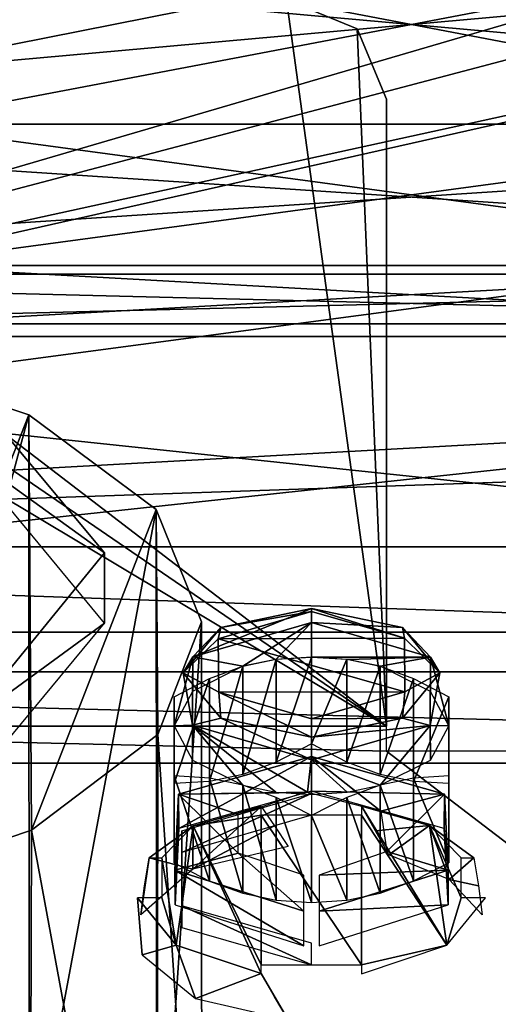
# Model space of a CAD drawing. Header units: millimetres. Extents: x -52 to 137, y -253 to 253.
# Tile 14 of 119: x -8 to 2, y -177 to -158. Entities that reach past the tile are written whole.
import ezdxf

# ---------------------------------------------------------------- set-up
doc = ezdxf.new("R2010")
doc.units = ezdxf.units.MM
doc.header["$LTSCALE"] = 65.185185
for name, color, linetype in [('1100', 7, 'CONTINUOUS'), ('1101', 7, 'CONTINUOUS'), ('1153', 7, 'CONTINUOUS'), ('1154', 7, 'CONTINUOUS'), ('1155', 7, 'CONTINUOUS'), ('1156', 7, 'CONTINUOUS'), ('1157', 7, 'CONTINUOUS'), ('200', 7, 'CONTINUOUS'), ('201', 7, 'CONTINUOUS'), ('207', 7, 'CONTINUOUS'), ('208', 7, 'CONTINUOUS'), ('209', 7, 'CONTINUOUS'), ('210', 7, 'CONTINUOUS'), ('211', 7, 'CONTINUOUS'), ('212', 7, 'CONTINUOUS'), ('213', 7, 'CONTINUOUS'), ('214', 7, 'CONTINUOUS'), ('215', 7, 'CONTINUOUS'), ('216', 7, 'CONTINUOUS'), ('217', 7, 'CONTINUOUS'), ('218', 7, 'CONTINUOUS'), ('219', 7, 'CONTINUOUS'), ('244', 7, 'CONTINUOUS'), ('245', 7, 'CONTINUOUS'), ('248', 7, 'CONTINUOUS'), ('332', 7, 'CONTINUOUS'), ('343', 7, 'CONTINUOUS'), ('345', 7, 'CONTINUOUS'), ('395', 7, 'CONTINUOUS'), ('396', 7, 'CONTINUOUS'), ('397', 7, 'CONTINUOUS'), ('917', 7, 'CONTINUOUS'), ('918', 7, 'CONTINUOUS'), ('920', 7, 'CONTINUOUS'), ('921', 7, 'CONTINUOUS')]:
    doc.layers.add(name, color=color, linetype=linetype)

msp = doc.modelspace()

# ---------------------------------------------------------------- linework, layer by layer
at = {"layer": '1100', "linetype": 'Continuous'}
for points in [[(-7.661, -165.645, -77.849), (-11.476, -164.371, -80.056), (-11.452, -175.262, -61.192), (-7.661, -165.645, -77.849)], [(-7.608, -173.966, -63.437), (-7.661, -165.645, -77.849), (-11.452, -175.262, -61.192), (-7.608, -173.966, -63.437)], [(-5.116, -167.54, -74.566), (-7.661, -165.645, -77.849), (-7.608, -173.966, -63.437), (-5.116, -167.54, -74.566)], [(-5.079, -172.052, -66.752), (-5.116, -167.54, -74.566), (-7.608, -173.966, -63.437), (-5.079, -172.052, -66.752)], [(-4.202, -169.795, -70.661), (-5.116, -167.54, -74.566), (-5.079, -172.052, -66.752), (-4.202, -169.795, -70.661)]]:
    msp.add_3dface(points, dxfattribs=at)
at = {"layer": '1101', "linetype": 'Continuous'}
for points in [[(-11.476, -164.371, -80.056), (-7.661, -165.645, -77.849), (-11.484, -179.87, -89.011), (-11.476, -164.371, -80.056)], [(-11.484, -179.87, -89.011), (-7.661, -165.645, -77.849), (-7.656, -181.149, -86.796), (-11.484, -179.87, -89.011)], [(-7.661, -165.645, -77.849), (-5.116, -167.54, -74.566), (-7.656, -181.149, -86.796), (-7.661, -165.645, -77.849)], [(-7.656, -181.149, -86.796), (-5.116, -167.54, -74.566), (-5.098, -183.063, -83.48), (-7.656, -181.149, -86.796)], [(-5.116, -167.54, -74.566), (-4.202, -169.795, -70.661), (-5.098, -183.063, -83.48), (-5.116, -167.54, -74.566)], [(-5.098, -183.063, -83.48), (-4.202, -169.795, -70.661), (-4.2, -185.321, -79.57), (-5.098, -183.063, -83.48)], [(-4.202, -169.795, -70.661), (-5.079, -172.052, -66.752), (-4.2, -185.321, -79.57), (-4.202, -169.795, -70.661)], [(-5.079, -172.052, -66.752), (-7.608, -173.966, -63.437), (-5.098, -187.579, -75.659), (-5.079, -172.052, -66.752)], [(-4.2, -185.321, -79.57), (-5.079, -172.052, -66.752), (-5.098, -187.579, -75.659), (-4.2, -185.321, -79.57)], [(-7.608, -173.966, -63.437), (-11.452, -175.262, -61.192), (-7.656, -189.493, -72.344), (-7.608, -173.966, -63.437)], [(-5.098, -187.579, -75.659), (-7.608, -173.966, -63.437), (-7.656, -189.493, -72.344), (-5.098, -187.579, -75.659)], [(-7.656, -189.493, -72.344), (-11.452, -175.262, -61.192), (-11.484, -190.772, -70.128), (-7.656, -189.493, -72.344)]]:
    msp.add_3dface(points, dxfattribs=at)
at = {"layer": '1153', "color": 7, "linetype": 'Continuous'}
for points in [[(-2, -170.5, -104.64), (-2, -169.807, -104.24), (0.387, -170.499, -103.042), (-2, -170.5, -104.64)], [(-1.288, -170.547, -104.559), (-2, -170.5, -104.64), (0.387, -170.499, -103.042), (-1.288, -170.547, -104.559)], [(-0.625, -170.684, -104.321), (-1.288, -170.547, -104.559), (0.387, -170.499, -103.042), (-0.625, -170.684, -104.321)], [(0.382, -171.187, -103.45), (-0.625, -170.684, -104.321), (0.387, -170.499, -103.042), (0.382, -171.187, -103.45)], [(0.379, -171.872, -100.664), (0.75, -171.875, -102.259), (0.387, -170.499, -103.042), (0.379, -171.872, -100.664)], [(0.75, -171.875, -102.259), (0.382, -171.187, -103.45), (0.387, -170.499, -103.042), (0.75, -171.875, -102.259)], [(-2, -172.557, -99.477), (-0.625, -173.066, -100.196), (0.379, -171.872, -100.664), (-2, -172.557, -99.477)], [(-0.625, -173.066, -100.196), (0.382, -172.562, -101.068), (0.379, -171.872, -100.664), (-0.625, -173.066, -100.196)], [(0.382, -172.562, -101.068), (0.75, -171.875, -102.259), (0.379, -171.872, -100.664), (0.382, -172.562, -101.068)], [(-1.288, -173.203, -99.958), (-0.625, -173.066, -100.196), (-2, -172.557, -99.477), (-1.288, -173.203, -99.958)], [(-2, -173.25, -99.877), (-1.288, -173.203, -99.958), (-2, -172.557, -99.477), (-2, -173.25, -99.877)]]:
    msp.add_3dface(points, dxfattribs=at)
at = {"layer": '1154', "color": 7, "linetype": 'Continuous'}
for points in [[(-2, -169.807, -104.24), (-2, -169.527, -103.876), (-0.18, -169.904, -103.223), (-2, -169.807, -104.24)], [(-2, -169.527, -103.876), (-2, -169.587, -103.421), (-0.14, -170.123, -102.492), (-2, -169.527, -103.876)], [(-0.18, -169.904, -103.223), (-2, -169.527, -103.876), (-0.14, -170.123, -102.492), (-0.18, -169.904, -103.223)], [(0.387, -170.499, -103.042), (-2, -169.807, -104.24), (-0.18, -169.904, -103.223), (0.387, -170.499, -103.042)], [(0.387, -170.499, -103.042), (-0.18, -169.904, -103.223), (0.574, -170.814, -101.647), (0.387, -170.499, -103.042)], [(0.574, -170.814, -101.647), (-0.18, -169.904, -103.223), (-0.14, -170.123, -102.492), (0.574, -170.814, -101.647)], [(-0.132, -171.194, -100.638), (0.574, -170.814, -101.647), (-0.14, -170.123, -102.492), (-0.132, -171.194, -100.638)], [(0.379, -171.872, -100.664), (0.387, -170.499, -103.042), (0.574, -170.814, -101.647), (0.379, -171.872, -100.664)], [(0.379, -171.872, -100.664), (0.574, -170.814, -101.647), (-0.18, -171.725, -100.07), (0.379, -171.872, -100.664)], [(-0.18, -171.725, -100.07), (0.574, -170.814, -101.647), (-0.132, -171.194, -100.638), (-0.18, -171.725, -100.07)], [(-2, -171.737, -99.697), (-0.18, -171.725, -100.07), (-0.132, -171.194, -100.638), (-2, -171.737, -99.697)], [(0.379, -171.872, -100.664), (-0.18, -171.725, -100.07), (-2, -172.102, -99.417), (0.379, -171.872, -100.664)], [(-2, -172.102, -99.417), (-0.18, -171.725, -100.07), (-2, -171.737, -99.697), (-2, -172.102, -99.417)], [(-2, -172.557, -99.477), (0.379, -171.872, -100.664), (-2, -172.102, -99.417), (-2, -172.557, -99.477)]]:
    msp.add_3dface(points, dxfattribs=at)
at = {"layer": '1155', "color": 7, "linetype": 'Continuous'}
for points in [[(-0.14, -170.123, -102.492), (-2, -169.587, -103.421), (-3.868, -170.131, -102.48), (-0.14, -170.123, -102.492)], [(-0.132, -171.194, -100.638), (-0.14, -170.123, -102.492), (-3.868, -170.131, -102.48), (-0.132, -171.194, -100.638)], [(-3.86, -171.201, -100.625), (-0.132, -171.194, -100.638), (-3.868, -170.131, -102.48), (-3.86, -171.201, -100.625)], [(-2, -171.737, -99.697), (-0.132, -171.194, -100.638), (-3.86, -171.201, -100.625), (-2, -171.737, -99.697)]]:
    msp.add_3dface(points, dxfattribs=at)
at = {"layer": '1156', "color": 7, "linetype": 'Continuous'}
for points in [[(-2, -169.527, -103.876), (-2, -169.807, -104.24), (-4.379, -170.492, -103.053), (-2, -169.527, -103.876)], [(-3.82, -169.904, -103.223), (-2, -169.527, -103.876), (-4.379, -170.492, -103.053), (-3.82, -169.904, -103.223)], [(-3.868, -170.131, -102.48), (-2, -169.587, -103.421), (-3.82, -169.904, -103.223), (-3.868, -170.131, -102.48)], [(-2, -169.587, -103.421), (-2, -169.527, -103.876), (-3.82, -169.904, -103.223), (-2, -169.587, -103.421)], [(-4.574, -170.814, -101.647), (-3.868, -170.131, -102.48), (-3.82, -169.904, -103.223), (-4.574, -170.814, -101.647)], [(-4.574, -170.814, -101.647), (-3.82, -169.904, -103.223), (-4.379, -170.492, -103.053), (-4.574, -170.814, -101.647)], [(-3.86, -171.201, -100.625), (-3.868, -170.131, -102.48), (-4.574, -170.814, -101.647), (-3.86, -171.201, -100.625)], [(-4.387, -171.865, -100.676), (-4.574, -170.814, -101.647), (-4.379, -170.492, -103.053), (-4.387, -171.865, -100.676)], [(-3.82, -171.725, -100.07), (-3.86, -171.201, -100.625), (-4.574, -170.814, -101.647), (-3.82, -171.725, -100.07)], [(-3.82, -171.725, -100.07), (-4.574, -170.814, -101.647), (-4.387, -171.865, -100.676), (-3.82, -171.725, -100.07)], [(-2, -172.102, -99.417), (-2, -171.737, -99.697), (-3.86, -171.201, -100.625), (-2, -172.102, -99.417)], [(-2, -172.102, -99.417), (-3.86, -171.201, -100.625), (-3.82, -171.725, -100.07), (-2, -172.102, -99.417)], [(-2, -172.557, -99.477), (-3.82, -171.725, -100.07), (-4.387, -171.865, -100.676), (-2, -172.557, -99.477)], [(-2, -172.557, -99.477), (-2, -172.102, -99.417), (-3.82, -171.725, -100.07), (-2, -172.557, -99.477)]]:
    msp.add_3dface(points, dxfattribs=at)
at = {"layer": '1157', "color": 7, "linetype": 'Continuous'}
for points in [[(-4.379, -170.492, -103.053), (-2, -169.807, -104.24), (-3.375, -170.684, -104.321), (-4.379, -170.492, -103.053)], [(-3.375, -170.684, -104.321), (-2, -169.807, -104.24), (-2.712, -170.547, -104.559), (-3.375, -170.684, -104.321)], [(-2, -169.807, -104.24), (-2, -170.5, -104.64), (-2.712, -170.547, -104.559), (-2, -169.807, -104.24)], [(-4.387, -171.865, -100.676), (-4.379, -170.492, -103.053), (-4.75, -171.875, -102.259), (-4.387, -171.865, -100.676)], [(-4.75, -171.875, -102.259), (-4.379, -170.492, -103.053), (-4.382, -171.187, -103.45), (-4.75, -171.875, -102.259)], [(-4.382, -171.187, -103.45), (-4.379, -170.492, -103.053), (-3.375, -170.684, -104.321), (-4.382, -171.187, -103.45)], [(-4.382, -172.562, -101.068), (-4.387, -171.865, -100.676), (-4.75, -171.875, -102.259), (-4.382, -172.562, -101.068)], [(-2, -173.25, -99.877), (-2, -172.557, -99.477), (-4.387, -171.865, -100.676), (-2, -173.25, -99.877)], [(-2, -173.25, -99.877), (-4.387, -171.865, -100.676), (-2.712, -173.203, -99.958), (-2, -173.25, -99.877)], [(-2.712, -173.203, -99.958), (-4.387, -171.865, -100.676), (-3.375, -173.066, -100.196), (-2.712, -173.203, -99.958)], [(-3.375, -173.066, -100.196), (-4.387, -171.865, -100.676), (-4.382, -172.562, -101.068), (-3.375, -173.066, -100.196)]]:
    msp.add_3dface(points, dxfattribs=at)
at = {"layer": '200', "linetype": 'Continuous'}
msp.add_3dface([(-6.151, -168.413, -69.854), (-9.039, -164.949, -75.854), (-8.995, -171.895, -63.824), (-6.151, -168.413, -69.854)], dxfattribs=at)
at = {"layer": '201', "linetype": 'Continuous'}
for points in [[(-9.039, -164.949, -75.854), (-6.151, -168.413, -69.854), (-9.035, -166.336, -76.652), (-9.039, -164.949, -75.854)], [(-9.035, -166.336, -76.652), (-6.151, -168.413, -69.854), (-6.15, -169.819, -70.62), (-9.035, -166.336, -76.652)], [(-6.151, -168.413, -69.854), (-8.995, -171.895, -63.824), (-6.15, -169.819, -70.62), (-6.151, -168.413, -69.854)], [(-6.15, -169.819, -70.62), (-8.995, -171.895, -63.824), (-9.035, -173.301, -64.588), (-6.15, -169.819, -70.62)]]:
    msp.add_3dface(points, dxfattribs=at)
at = {"layer": '207', "color": 7, "linetype": 'Continuous'}
for points in [[(-3.375, -172.849, -105.571), (-3.375, -170.684, -104.321), (-2.707, -170.544, -104.686), (-3.375, -172.849, -105.571)], [(-2.707, -172.603, -105.875), (-3.375, -172.849, -105.571), (-2.707, -170.544, -104.686), (-2.707, -172.603, -105.875)], [(-2, -172.239, -106.136), (-2.707, -172.603, -105.875), (-2, -170.5, -105.132), (-2, -172.239, -106.136)], [(-2, -170.5, -105.132), (-2.707, -172.603, -105.875), (-2.707, -170.544, -104.686), (-2, -170.5, -105.132)], [(-4.043, -170.93, -104.018), (-3.375, -170.684, -104.321), (-4.043, -172.989, -105.206), (-4.043, -170.93, -104.018)], [(-4.043, -172.989, -105.206), (-3.375, -170.684, -104.321), (-3.375, -172.849, -105.571), (-4.043, -172.989, -105.206)], [(-4.75, -171.294, -103.757), (-4.043, -170.93, -104.018), (-4.75, -173.033, -104.761), (-4.75, -171.294, -103.757)], [(-4.75, -173.033, -104.761), (-4.043, -170.93, -104.018), (-4.043, -172.989, -105.206), (-4.75, -173.033, -104.761)]]:
    msp.add_3dface(points, dxfattribs=at)
at = {"layer": '208', "color": 7, "linetype": 'Continuous'}
for points in [[(-2, -172.239, -106.136), (-2, -170.5, -105.132), (-1.293, -170.544, -104.686), (-2, -172.239, -106.136)], [(-2, -172.239, -106.136), (-1.293, -170.544, -104.686), (-1.293, -172.603, -105.875), (-2, -172.239, -106.136)], [(-1.293, -170.544, -104.686), (-0.625, -170.684, -104.321), (-1.293, -172.603, -105.875), (-1.293, -170.544, -104.686)], [(-1.293, -172.603, -105.875), (-0.625, -170.684, -104.321), (-0.625, -172.849, -105.571), (-1.293, -172.603, -105.875)], [(-0.625, -172.849, -105.571), (-0.625, -170.684, -104.321), (0.043, -170.93, -104.018), (-0.625, -172.849, -105.571)], [(0.043, -172.989, -105.207), (-0.625, -172.849, -105.571), (0.043, -170.93, -104.018), (0.043, -172.989, -105.207)], [(0.75, -171.294, -103.757), (0.043, -172.989, -105.207), (0.043, -170.93, -104.018), (0.75, -171.294, -103.757)], [(0.75, -171.294, -103.757), (0.75, -173.033, -104.761), (0.043, -172.989, -105.207), (0.75, -171.294, -103.757)]]:
    msp.add_3dface(points, dxfattribs=at)
at = {"layer": '209', "color": 7, "linetype": 'Continuous'}
for points in [[(0.75, -171.294, -103.757), (0.75, -171.542, -102.958), (0.75, -173.033, -104.761), (0.75, -171.294, -103.757)], [(0.75, -171.542, -102.958), (0.75, -171.875, -102.259), (0.75, -173.601, -104.147), (0.75, -171.542, -102.958)], [(0.75, -173.033, -104.761), (0.75, -171.542, -102.958), (0.75, -173.601, -104.147), (0.75, -173.033, -104.761)], [(0.75, -173.601, -104.147), (0.75, -171.875, -102.259), (0.75, -174.04, -103.509), (0.75, -173.601, -104.147)], [(0.75, -174.04, -103.509), (0.75, -171.875, -102.259), (0.75, -172.314, -101.621), (0.75, -174.04, -103.509)], [(0.75, -172.881, -101.007), (0.75, -174.372, -102.81), (0.75, -172.314, -101.621), (0.75, -172.881, -101.007)], [(0.75, -174.372, -102.81), (0.75, -174.04, -103.509), (0.75, -172.314, -101.621), (0.75, -174.372, -102.81)], [(0.75, -172.881, -101.007), (0.75, -174.621, -102.011), (0.75, -174.372, -102.81), (0.75, -172.881, -101.007)]]:
    msp.add_3dface(points, dxfattribs=at)
at = {"layer": '210', "color": 7, "linetype": 'Continuous'}
for points in [[(0.043, -172.926, -100.561), (-0.625, -173.066, -100.196), (0.043, -174.984, -101.75), (0.043, -172.926, -100.561)], [(0.75, -172.881, -101.007), (0.043, -172.926, -100.561), (0.75, -174.621, -102.011), (0.75, -172.881, -101.007)], [(0.75, -174.621, -102.011), (0.043, -172.926, -100.561), (0.043, -174.984, -101.75), (0.75, -174.621, -102.011)], [(-0.625, -175.231, -101.446), (-0.625, -173.066, -100.196), (-1.293, -173.312, -99.893), (-0.625, -175.231, -101.446)], [(0.043, -174.984, -101.75), (-0.625, -173.066, -100.196), (-0.625, -175.231, -101.446), (0.043, -174.984, -101.75)], [(-2, -173.675, -99.632), (-1.293, -175.37, -101.082), (-1.293, -173.312, -99.893), (-2, -173.675, -99.632)], [(-1.293, -175.37, -101.082), (-0.625, -175.231, -101.446), (-1.293, -173.312, -99.893), (-1.293, -175.37, -101.082)], [(-2, -173.675, -99.632), (-2, -175.415, -100.636), (-1.293, -175.37, -101.082), (-2, -173.675, -99.632)]]:
    msp.add_3dface(points, dxfattribs=at)
at = {"layer": '211', "color": 7, "linetype": 'Continuous'}
for points in [[(-4.75, -172.881, -101.007), (-4.75, -174.621, -102.011), (-4.043, -174.985, -101.75), (-4.75, -172.881, -101.007)], [(-4.75, -172.881, -101.007), (-4.043, -174.985, -101.75), (-4.043, -172.926, -100.561), (-4.75, -172.881, -101.007)], [(-3.375, -175.231, -101.446), (-3.375, -173.066, -100.196), (-4.043, -172.926, -100.561), (-3.375, -175.231, -101.446)], [(-4.043, -174.985, -101.75), (-3.375, -175.231, -101.446), (-4.043, -172.926, -100.561), (-4.043, -174.985, -101.75)], [(-2.707, -173.311, -99.893), (-3.375, -173.066, -100.196), (-2.707, -175.37, -101.081), (-2.707, -173.311, -99.893)], [(-2.707, -175.37, -101.081), (-3.375, -173.066, -100.196), (-3.375, -175.231, -101.446), (-2.707, -175.37, -101.081)], [(-2, -173.675, -99.632), (-2.707, -173.311, -99.893), (-2, -175.415, -100.636), (-2, -173.675, -99.632)], [(-2, -175.415, -100.636), (-2.707, -173.311, -99.893), (-2.707, -175.37, -101.081), (-2, -175.415, -100.636)]]:
    msp.add_3dface(points, dxfattribs=at)
at = {"layer": '212', "color": 7, "linetype": 'Continuous'}
for points in [[(-4.75, -171.294, -103.757), (-4.75, -173.033, -104.761), (-4.75, -173.601, -104.146), (-4.75, -171.294, -103.757)], [(-4.75, -171.294, -103.757), (-4.75, -173.601, -104.146), (-4.75, -171.542, -102.958), (-4.75, -171.294, -103.757)], [(-4.75, -174.04, -103.509), (-4.75, -171.875, -102.259), (-4.75, -171.542, -102.958), (-4.75, -174.04, -103.509)], [(-4.75, -173.601, -104.146), (-4.75, -174.04, -103.509), (-4.75, -171.542, -102.958), (-4.75, -173.601, -104.146)], [(-4.75, -172.314, -101.621), (-4.75, -171.875, -102.259), (-4.75, -174.373, -102.81), (-4.75, -172.314, -101.621)], [(-4.75, -174.373, -102.81), (-4.75, -171.875, -102.259), (-4.75, -174.04, -103.509), (-4.75, -174.373, -102.81)], [(-4.75, -172.881, -101.007), (-4.75, -172.314, -101.621), (-4.75, -174.621, -102.011), (-4.75, -172.881, -101.007)], [(-4.75, -174.621, -102.011), (-4.75, -172.314, -101.621), (-4.75, -174.373, -102.81), (-4.75, -174.621, -102.011)]]:
    msp.add_3dface(points, dxfattribs=at)
at = {"layer": '213', "linetype": 'Continuous'}
for points in [[(-4.662, -173.247, -104.882), (-2.08, -173.208, -104.95), (-2, -172.49, -106.193), (-4.662, -173.247, -104.882)], [(-2.08, -173.208, -104.95), (-0.608, -173.583, -104.3), (-2, -172.49, -106.193), (-2.08, -173.208, -104.95)], [(-2, -172.49, -106.193), (-0.608, -173.583, -104.3), (0.663, -173.247, -104.882), (-2, -172.49, -106.193)], [(-4.738, -174.765, -102.253), (-3.472, -174.43, -102.833), (-4.662, -173.247, -104.882), (-4.738, -174.765, -102.253)], [(-2.155, -173.21, -104.946), (-2.08, -173.208, -104.95), (-4.662, -173.247, -104.882), (-2.155, -173.21, -104.946)], [(-3.472, -173.65, -104.184), (-2.155, -173.21, -104.946), (-4.662, -173.247, -104.882), (-3.472, -173.65, -104.184)], [(-3.472, -174.43, -102.833), (-3.472, -173.65, -104.184), (-4.662, -173.247, -104.882), (-3.472, -174.43, -102.833)], [(-0.608, -173.583, -104.3), (-0.493, -174.394, -102.895), (0.663, -173.247, -104.882), (-0.608, -173.583, -104.3)], [(0.663, -173.247, -104.882), (-0.493, -174.394, -102.895), (0.738, -174.765, -102.253), (0.663, -173.247, -104.882)], [(-2.155, -175.588, -100.827), (-3.472, -174.43, -102.833), (-4.738, -174.765, -102.253), (-2.155, -175.588, -100.827)], [(-2.155, -174.869, -102.072), (-3.472, -174.43, -102.833), (-2.155, -175.588, -100.827), (-2.155, -174.869, -102.072)], [(-0.493, -174.394, -102.895), (-1.845, -174.869, -102.072), (0.738, -174.765, -102.253), (-0.493, -174.394, -102.895)], [(0.738, -174.765, -102.253), (-1.845, -174.869, -102.072), (-1.845, -175.588, -100.827), (0.738, -174.765, -102.253)]]:
    msp.add_3dface(points, dxfattribs=at)
at = {"layer": '214', "linetype": 'Continuous'}
for points in [[(-4.662, -173.247, -104.882), (-2, -172.49, -106.193), (-4.658, -173.935, -105.29), (-4.662, -173.247, -104.882)], [(-4.658, -173.935, -105.29), (-2, -172.49, -106.193), (-2, -173.183, -106.593), (-4.658, -173.935, -105.29)], [(-2, -172.49, -106.193), (0.663, -173.247, -104.882), (-2, -173.183, -106.593), (-2, -172.49, -106.193)], [(-4.738, -174.765, -102.253), (-4.662, -173.247, -104.882), (-4.735, -175.462, -102.645), (-4.738, -174.765, -102.253)], [(-4.735, -175.462, -102.645), (-4.662, -173.247, -104.882), (-4.658, -173.935, -105.29), (-4.735, -175.462, -102.645)], [(-2, -173.183, -106.593), (0.663, -173.247, -104.882), (0.658, -173.935, -105.29), (-2, -173.183, -106.593)], [(0.663, -173.247, -104.882), (0.738, -174.765, -102.253), (0.658, -173.935, -105.29), (0.663, -173.247, -104.882)], [(0.658, -173.935, -105.29), (0.738, -174.765, -102.253), (0.735, -175.462, -102.645), (0.658, -173.935, -105.29)], [(-2.155, -175.588, -100.827), (-4.738, -174.765, -102.253), (-2.155, -176.281, -101.227), (-2.155, -175.588, -100.827)], [(-2.155, -176.281, -101.227), (-4.738, -174.765, -102.253), (-4.735, -175.462, -102.645), (-2.155, -176.281, -101.227)], [(0.738, -174.765, -102.253), (-1.845, -175.588, -100.827), (0.735, -175.462, -102.645), (0.738, -174.765, -102.253)], [(0.735, -175.462, -102.645), (-1.845, -175.588, -100.827), (-1.845, -176.281, -101.227), (0.735, -175.462, -102.645)]]:
    msp.add_3dface(points, dxfattribs=at)
at = {"layer": '215', "linetype": 'Continuous'}
for points in [[(-2, -173.666, -106.757), (-4.598, -174.416, -105.458), (-2, -173.233, -106.507), (-2, -173.666, -106.757)], [(-2, -173.233, -106.507), (-4.598, -174.416, -105.458), (-4.598, -173.983, -105.208), (-2, -173.233, -106.507)], [(-4.598, -174.416, -105.458), (-4.598, -175.916, -102.86), (-4.598, -173.983, -105.208), (-4.598, -174.416, -105.458)], [(-4.598, -173.983, -105.208), (-4.598, -175.916, -102.86), (-4.598, -175.483, -102.61), (-4.598, -173.983, -105.208)], [(-4.598, -175.916, -102.86), (-2, -176.666, -101.561), (-4.598, -175.483, -102.61), (-4.598, -175.916, -102.86)], [(-4.598, -175.483, -102.61), (-2, -176.666, -101.561), (-2, -176.233, -101.311), (-4.598, -175.483, -102.61)]]:
    msp.add_3dface(points, dxfattribs=at)
at = {"layer": '216', "linetype": 'Continuous'}
for points in [[(-3.012, -173.49, -107.06), (-4.369, -173.878, -106.39), (-3.012, -173.666, -106.757), (-3.012, -173.49, -107.06)], [(-0.997, -173.666, -106.757), (0.711, -176.273, -102.241), (-0.997, -173.489, -107.063), (-0.997, -173.666, -106.757)], [(-0.997, -173.489, -107.063), (0.711, -176.273, -102.241), (0.365, -173.876, -106.393), (-0.997, -173.489, -107.063)], [(-4.369, -173.878, -106.39), (-3.012, -176.666, -101.561), (-3.012, -173.666, -106.757), (-4.369, -173.878, -106.39)], [(-3.012, -176.666, -101.561), (-0.997, -176.666, -101.561), (-3.012, -173.666, -106.757), (-3.012, -176.666, -101.561)], [(-3.012, -173.666, -106.757), (-0.997, -176.666, -101.561), (-0.997, -173.666, -106.757), (-3.012, -173.666, -106.757)], [(-0.997, -176.666, -101.561), (0.711, -176.273, -102.241), (-0.997, -173.666, -106.757), (-0.997, -176.666, -101.561)], [(-5.254, -174.521, -105.275), (-5, -174.521, -105.275), (-4.369, -173.878, -106.39), (-5.254, -174.521, -105.275)], [(-5, -174.521, -105.275), (-4.714, -176.271, -102.245), (-4.369, -173.878, -106.39), (-5, -174.521, -105.275)], [(-4.714, -176.271, -102.245), (-3.012, -176.841, -101.257), (-4.369, -173.878, -106.39), (-4.714, -176.271, -102.245)], [(-3.012, -176.841, -101.257), (-3.012, -176.666, -101.561), (-4.369, -173.878, -106.39), (-3.012, -176.841, -101.257)], [(1, -175.322, -103.888), (1, -174.521, -105.275), (0.365, -173.876, -106.393), (1, -175.322, -103.888)], [(0.365, -173.876, -106.393), (1, -174.521, -105.275), (1.254, -174.521, -105.275), (0.365, -173.876, -106.393)], [(0.711, -176.273, -102.241), (1, -175.322, -103.888), (0.365, -173.876, -106.393), (0.711, -176.273, -102.241)], [(-5, -175.322, -103.888), (-4.714, -176.271, -102.245), (-5, -174.521, -105.275), (-5, -175.322, -103.888)], [(-5.486, -175.322, -103.888), (-4.714, -176.271, -102.245), (-5, -175.322, -103.888), (-5.486, -175.322, -103.888)], [(1.486, -175.322, -103.888), (1, -175.322, -103.888), (0.711, -176.273, -102.241), (1.486, -175.322, -103.888)], [(-0.997, -176.842, -101.255), (0.711, -176.273, -102.241), (-0.997, -176.666, -101.561), (-0.997, -176.842, -101.255)]]:
    msp.add_3dface(points, dxfattribs=at)
at = {"layer": '217', "linetype": 'Continuous'}
for points in [[(-4.714, -176.271, -102.245), (-5.486, -175.322, -103.888), (-5.391, -176.465, -103.909), (-4.714, -176.271, -102.245)], [(-5.391, -176.465, -103.909), (-5.486, -175.322, -103.888), (-5.449, -175.9, -103.899), (-5.391, -176.465, -103.909)], [(-4.714, -176.271, -102.245), (-5.391, -176.465, -103.909), (-4.326, -177.339, -102.394), (-4.714, -176.271, -102.245)], [(-3.012, -176.841, -101.257), (-4.714, -176.271, -102.245), (-4.326, -177.339, -102.394), (-3.012, -176.841, -101.257)], [(-2.465, -177.766, -101.655), (-3.012, -176.841, -101.257), (-4.326, -177.339, -102.394), (-2.465, -177.766, -101.655)], [(-2.742, -177.303, -101.443), (-3.012, -176.841, -101.257), (-2.465, -177.766, -101.655), (-2.742, -177.303, -101.443)]]:
    msp.add_3dface(points, dxfattribs=at)
at = {"layer": '218', "linetype": 'Continuous'}
for points in [[(-4.369, -173.878, -106.39), (-3.012, -173.49, -107.06), (-4.376, -174.747, -106.885), (-4.369, -173.878, -106.39)], [(-4.376, -174.747, -106.885), (-3.012, -173.49, -107.06), (-2.742, -173.883, -107.368), (-4.376, -174.747, -106.885)], [(-5.254, -174.521, -105.275), (-4.369, -173.878, -106.39), (-4.376, -174.747, -106.885), (-5.254, -174.521, -105.275)], [(-2.465, -174.297, -107.663), (-4.376, -174.747, -106.885), (-2.742, -173.883, -107.368), (-2.465, -174.297, -107.663)], [(-5.349, -175.084, -105.286), (-5.254, -174.521, -105.275), (-5.422, -175.664, -105.296), (-5.349, -175.084, -105.286)], [(-5.422, -175.664, -105.296), (-5.254, -174.521, -105.275), (-4.376, -174.747, -106.885), (-5.422, -175.664, -105.296)]]:
    msp.add_3dface(points, dxfattribs=at)
at = {"layer": '219', "linetype": 'Continuous'}
for points in [[(-0.997, -173.489, -107.063), (0.365, -173.876, -106.393), (-0.719, -173.977, -107.234), (-0.997, -173.489, -107.063)], [(-0.719, -173.977, -107.234), (0.365, -173.876, -106.393), (-0.45, -174.463, -107.376), (-0.719, -173.977, -107.234)], [(-0.45, -174.463, -107.376), (0.365, -173.876, -106.393), (0.761, -174.956, -106.522), (-0.45, -174.463, -107.376)], [(0.365, -173.876, -106.393), (1.254, -174.521, -105.275), (0.761, -174.956, -106.522), (0.365, -173.876, -106.393)], [(1.254, -174.521, -105.275), (1.349, -175.084, -105.286), (0.761, -174.956, -106.522), (1.254, -174.521, -105.275)], [(1.349, -175.084, -105.286), (1.422, -175.664, -105.296), (0.761, -174.956, -106.522), (1.349, -175.084, -105.286)]]:
    msp.add_3dface(points, dxfattribs=at)
at = {"layer": '244', "color": 7, "linetype": 'Continuous'}
for points in [[(18.25, -153.025, -122.063), (20.018, -153.757, -122.063), (-22.825, -165.052, -122.063), (18.25, -153.025, -122.063)], [(-20.75, -160.75, -122.063), (18.25, -153.025, -122.063), (-22.825, -165.052, -122.063), (-20.75, -160.75, -122.063)], [(-18.25, -153.025, -122.063), (18.25, -153.025, -122.063), (-20.75, -160.75, -122.063), (-18.25, -153.025, -122.063)], [(20.018, -153.757, -122.063), (20.75, -155.525, -122.063), (-22.825, -165.052, -122.063), (20.018, -153.757, -122.063)], [(20.75, -160.75, -122.063), (-35.858, -168.293, -122.063), (20.75, -155.525, -122.063), (20.75, -160.75, -122.063)], [(20.75, -155.525, -122.063), (-35.858, -168.293, -122.063), (-22.825, -165.052, -122.063), (20.75, -155.525, -122.063)], [(22.825, -165.051, -122.063), (-35.858, -168.293, -122.063), (20.75, -160.75, -122.063), (22.825, -165.051, -122.063)], [(27.447, -166.117, -122.063), (-35.858, -168.293, -122.063), (22.825, -165.051, -122.063), (27.447, -166.117, -122.063)], [(35.858, -168.293, -122.063), (-35.858, -168.293, -122.063), (27.447, -166.117, -122.063), (35.858, -168.293, -122.063)]]:
    msp.add_3dface(points, dxfattribs=at)
at = {"layer": '245', "color": 7, "linetype": 'Continuous'}
for points in [[(-35.858, -168.293, -122.063), (35.858, -168.293, -122.063), (35.841, -170.793, -121.393), (-35.858, -168.293, -122.063)], [(-35.858, -168.293, -122.063), (35.841, -170.793, -121.393), (-35.841, -170.793, -121.393), (-35.858, -168.293, -122.063)], [(35.828, -172.623, -119.563), (-35.828, -172.623, -119.563), (-35.841, -170.793, -121.393), (35.828, -172.623, -119.563)], [(35.841, -170.793, -121.393), (35.828, -172.623, -119.563), (-35.841, -170.793, -121.393), (35.841, -170.793, -121.393)]]:
    msp.add_3dface(points, dxfattribs=at)
at = {"layer": '248', "color": 7, "linetype": 'Continuous'}
for points in [[(-35.579, -201.115, -70.213), (-35.828, -172.623, -119.563), (35.828, -172.623, -119.563), (-35.579, -201.115, -70.213)], [(35.579, -201.115, -70.213), (-35.579, -201.115, -70.213), (35.828, -172.623, -119.563), (35.579, -201.115, -70.213)]]:
    msp.add_3dface(points, dxfattribs=at)
at = {"layer": '332', "color": 7, "linetype": 'Continuous'}
for points in [[(-29.5, -170, -119.36), (29.5, -170, -119.36), (-28.5, -170, -114.36), (-29.5, -170, -119.36)], [(-28.5, -170, -114.36), (29.5, -170, -119.36), (28.5, -170, -114.36), (-28.5, -170, -114.36)]]:
    msp.add_3dface(points, dxfattribs=at)
at = {"layer": '343', "color": 7, "linetype": 'Continuous'}
for points in [[(-22.25, -159.825, -119.36), (-22.25, -155.825, -119.36), (22.25, -159.825, -119.36), (-22.25, -159.825, -119.36)], [(22.25, -159.825, -119.36), (-22.25, -155.825, -119.36), (22.25, -155.825, -119.36), (22.25, -159.825, -119.36)], [(-23.496, -162.83, -119.36), (-22.25, -159.825, -119.36), (23.495, -162.829, -119.36), (-23.496, -162.83, -119.36)], [(23.495, -162.829, -119.36), (-22.25, -159.825, -119.36), (22.25, -159.825, -119.36), (23.495, -162.829, -119.36)], [(-26.5, -164.075, -119.36), (-23.496, -162.83, -119.36), (26.5, -164.075, -119.36), (-26.5, -164.075, -119.36)], [(26.5, -164.075, -119.36), (-23.496, -162.83, -119.36), (23.495, -162.829, -119.36), (26.5, -164.075, -119.36)], [(29.5, -170, -119.36), (-29.5, -170, -119.36), (-26.5, -164.075, -119.36), (29.5, -170, -119.36)], [(29.5, -170, -119.36), (-26.5, -164.075, -119.36), (26.5, -164.075, -119.36), (29.5, -170, -119.36)]]:
    msp.add_3dface(points, dxfattribs=at)
at = {"layer": '345', "color": 7, "linetype": 'Continuous'}
for points in [[(22.25, -155.825, -114.36), (-22.25, -155.825, -114.36), (-22.25, -159.825, -114.36), (22.25, -155.825, -114.36)], [(22.25, -159.825, -114.36), (22.25, -155.825, -114.36), (-22.25, -159.825, -114.36), (22.25, -159.825, -114.36)], [(23.496, -162.83, -114.36), (22.25, -159.825, -114.36), (-23.495, -162.829, -114.36), (23.496, -162.83, -114.36)], [(-23.495, -162.829, -114.36), (22.25, -159.825, -114.36), (-22.25, -159.825, -114.36), (-23.495, -162.829, -114.36)], [(-26.5, -164.075, -114.36), (23.496, -162.83, -114.36), (-23.495, -162.829, -114.36), (-26.5, -164.075, -114.36)], [(26.5, -164.075, -114.36), (23.496, -162.83, -114.36), (-26.5, -164.075, -114.36), (26.5, -164.075, -114.36)], [(-28.5, -170, -114.36), (28.5, -170, -114.36), (26.5, -164.075, -114.36), (-28.5, -170, -114.36)], [(-28.5, -170, -114.36), (26.5, -164.075, -114.36), (-26.5, -164.075, -114.36), (-28.5, -170, -114.36)]]:
    msp.add_3dface(points, dxfattribs=at)
at = {"layer": '395', "color": 7, "linetype": 'Continuous'}
for points in [[(10.5, -155.825, -160.356), (10.5, -159.825, -160.356), (-10.5, -159.825, -160.356), (10.5, -155.825, -160.356)], [(-10.5, -155.825, -160.356), (10.5, -155.825, -160.356), (-10.5, -159.825, -160.356), (-10.5, -155.825, -160.356)]]:
    msp.add_3dface(points, dxfattribs=at)
at = {"layer": '396', "color": 7, "linetype": 'Continuous'}
for points in [[(-10.5, -159.825, -160.356), (10.5, -159.825, -160.356), (10.5, -162.653, -159.184), (-10.5, -159.825, -160.356)], [(-10.5, -159.825, -160.356), (10.5, -162.653, -159.184), (-10.5, -162.653, -159.184), (-10.5, -159.825, -160.356)], [(10.5, -159.825, -152.356), (-10.5, -159.825, -152.356), (-10.5, -162.653, -153.527), (10.5, -159.825, -152.356)], [(10.5, -162.653, -153.527), (10.5, -159.825, -152.356), (-10.5, -162.653, -153.527), (10.5, -162.653, -153.527)], [(10.5, -163.825, -156.356), (10.5, -162.653, -153.527), (-10.5, -163.825, -156.356), (10.5, -163.825, -156.356)], [(-10.5, -163.825, -156.356), (10.5, -162.653, -153.527), (-10.5, -162.653, -153.527), (-10.5, -163.825, -156.356)], [(10.5, -162.653, -159.184), (10.5, -163.825, -156.356), (-10.5, -162.653, -159.184), (10.5, -162.653, -159.184)], [(-10.5, -162.653, -159.184), (10.5, -163.825, -156.356), (-10.5, -163.825, -156.356), (-10.5, -162.653, -159.184)]]:
    msp.add_3dface(points, dxfattribs=at)
at = {"layer": '397', "color": 7, "linetype": 'Continuous'}
for points in [[(-10.5, -159.825, -152.356), (10.5, -159.825, -152.356), (-10.5, -155.825, -152.356), (-10.5, -159.825, -152.356)], [(10.5, -159.825, -152.356), (10.5, -155.825, -152.356), (-10.5, -155.825, -152.356), (10.5, -159.825, -152.356)]]:
    msp.add_3dface(points, dxfattribs=at)
at = {"layer": '917', "linetype": 'Continuous'}
for points in [[(32, -197.218, -67.963), (-0.5, -172.383, -110.979), (-21.5, -171.883, -111.845), (32, -197.218, -67.963)], [(-21.5, -172.383, -110.979), (32, -197.218, -67.963), (-21.5, -171.883, -111.845), (-21.5, -172.383, -110.979)], [(-0.5, -172.383, -110.979), (-0.5, -171.883, -111.845), (-21.5, -171.883, -111.845), (-0.5, -172.383, -110.979)], [(-32, -196.718, -68.829), (32, -197.218, -67.963), (-24, -172.383, -110.979), (-32, -196.718, -68.829)], [(-24, -172.383, -110.979), (32, -197.218, -67.963), (-21.5, -172.383, -110.979), (-24, -172.383, -110.979)], [(-0.5, -172.383, -110.979), (32, -197.218, -67.963), (2, -172.383, -110.979), (-0.5, -172.383, -110.979)]]:
    msp.add_3dface(points, dxfattribs=at)
at = {"layer": '918', "linetype": 'Continuous'}
for points in [[(-20.914, -157.912, -111.845), (-0.5, -171.883, -111.845), (-19.5, -157.326, -111.845), (-20.914, -157.912, -111.845)], [(-19.5, -157.326, -111.845), (-0.5, -171.883, -111.845), (-2.5, -157.326, -111.845), (-19.5, -157.326, -111.845)], [(-2.5, -157.326, -111.845), (-0.5, -171.883, -111.845), (-1.086, -157.912, -111.845), (-2.5, -157.326, -111.845)], [(-21.5, -159.326, -111.845), (-0.5, -171.883, -111.845), (-20.914, -157.912, -111.845), (-21.5, -159.326, -111.845)], [(-1.086, -157.912, -111.845), (-0.5, -171.883, -111.845), (-0.5, -159.326, -111.845), (-1.086, -157.912, -111.845)], [(-21.5, -171.883, -111.845), (-0.5, -171.883, -111.845), (-21.5, -159.326, -111.845), (-21.5, -171.883, -111.845)]]:
    msp.add_3dface(points, dxfattribs=at)
at = {"layer": '920', "linetype": 'Continuous'}
for points in [[(-0.5, -159.326, -111.845), (-0.5, -171.883, -111.845), (-0.5, -159.326, -114.345), (-0.5, -159.326, -111.845)], [(-0.5, -159.326, -114.345), (-0.5, -171.883, -111.845), (-0.5, -171.883, -114.345), (-0.5, -159.326, -114.345)]]:
    msp.add_3dface(points, dxfattribs=at)
at = {"layer": '921', "linetype": 'Continuous'}
for points in [[(-2.5, -157.326, -111.845), (-1.086, -157.912, -111.845), (-2.5, -157.326, -114.345), (-2.5, -157.326, -111.845)], [(-2.5, -157.326, -114.345), (-1.086, -157.912, -111.845), (-1.086, -157.912, -114.345), (-2.5, -157.326, -114.345)], [(-1.086, -157.912, -111.845), (-0.5, -159.326, -111.845), (-1.086, -157.912, -114.345), (-1.086, -157.912, -111.845)], [(-1.086, -157.912, -114.345), (-0.5, -159.326, -111.845), (-0.5, -159.326, -114.345), (-1.086, -157.912, -114.345)]]:
    msp.add_3dface(points, dxfattribs=at)

doc.saveas('drawing.dxf')
